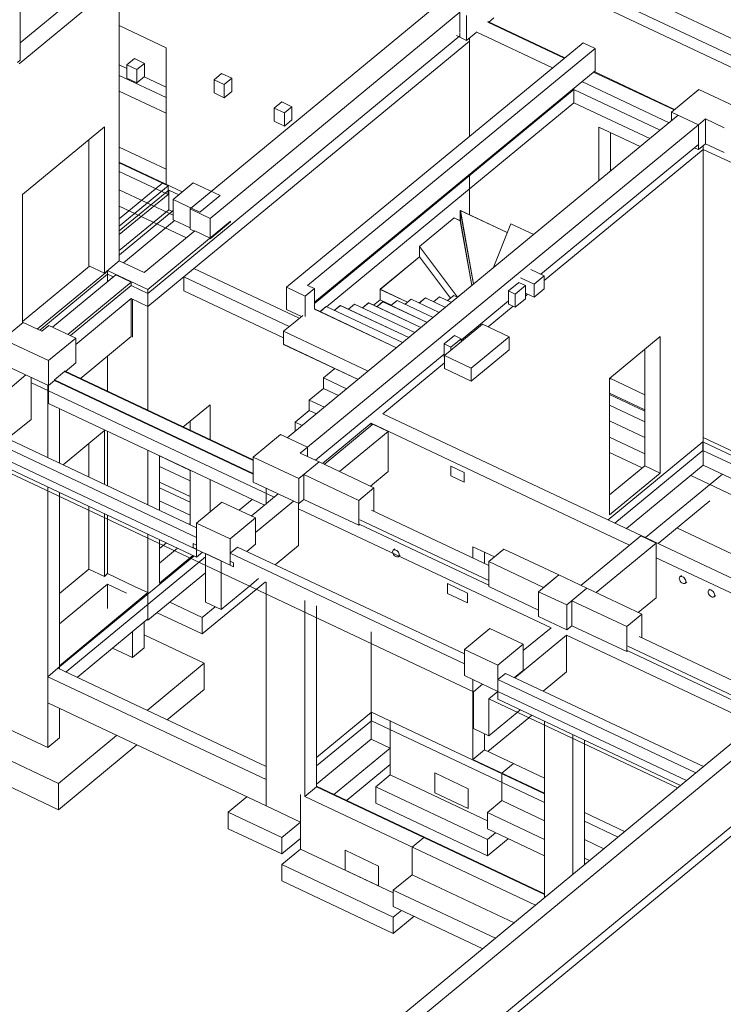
# Model space of a CAD drawing. Header units: millimetres. Extents: x 8507 to 240958, y -8745 to 78383.
# Tile 68 of 71: x 216420 to 224802, y 1010 to 12736. Entities that reach past the tile are written whole.
import ezdxf

# ---------------------------------------------------------------- set-up
doc = ezdxf.new("R2010")
doc.units = ezdxf.units.MM
for name, color, linetype, lineweight in [('A-DOOR', 31, 'Continuous', 9), ('A-FLOR', 192, 'Continuous', 5), ('A-FLOR-OTLN', 51, 'Continuous', 5), ('A-GENM', 13, 'Continuous', 5), ('A-WALL', 113, 'Continuous', 9), ('S-BEAM', 12, 'Continuous', 5), ('S-COLS', 52, 'Continuous', 5), ('S-FNDN', 32, 'Continuous', 9), ('S-STRS', 31, 'Continuous', 5)]:
    doc.layers.add(name, color=color, linetype=linetype, lineweight=lineweight)

# ---------------------------------------------------------------- blocks, each defined once
blk = doc.blocks.new('Porte 1Vtl - ME-P-130-3009695-3D R-1 variante')
at = {"layer": 'A-DOOR', "lineweight": 18}
for p, q in [((-38200, 4022), (-37714, 4423)), ((-37714, 4423), (-37678, 4452))]:
    blk.add_line(p, q, dxfattribs=at)
blk = doc.blocks.new('Porte 1Vtl - MI-p83_m-3009712-3D R-1 variante')
at = {"layer": 'A-DOOR', "lineweight": 18}
blk.add_line((-36363, 7398), (-36752, 7581), dxfattribs=at)
blk = doc.blocks.new('Porte 1Vtl - MI-p83_m-3009844-3D R-1 variante')
at = {"layer": 'A-DOOR', "lineweight": 18}
blk.add_line((-42072, 10795), (-42591, 10366), dxfattribs=at)
blk = doc.blocks.new('Escalier coulé sur place - ___-3037301-3D R-1 variante')
at = {"layer": 'S-STRS', "lineweight": 9}
for p, q in [((-39289, 8830), (-40267, 9291)), ((-40404, 9215), (-40497, 9139)), ((-40497, 9139), (-40634, 9026)), ((-40634, 9026), (-39627, 8551)), ((-40634, 8987), (-40634, 9026)), ((-40634, 8870), (-40634, 8987)), ((-40634, 8870), (-39747, 8452))]:
    blk.add_line(p, q, dxfattribs=at)
blk = doc.blocks.new('Escalier coulé sur place - ___-3036163-3D R-1 variante')
at = {"layer": 'S-STRS', "lineweight": 9}
for p, q in [((-37970, 10202), (-38529, 10465)), ((-38529, 10465), (-38373, 9585)), ((-38529, 10341), (-38529, 10465)), ((-38603, 10376), (-39015, 10036)), ((-38529, 10341), (-38603, 10376)), ((-38393, 9569), (-38529, 10341)), ((-37928, 10307), (-38138, 9779)), ((-37655, 10178), (-37928, 10307)), ((-39015, 10036), (-38561, 9430)), ((-39015, 10036), (-39015, 9912)), ((-39015, 9912), (-39484, 9525)), ((-38646, 9420), (-39015, 9912)), ((-39484, 9525), (-39158, 9372)), ((-39484, 9401), (-39484, 9525)), ((-39484, 9401), (-39562, 9336)), ((-39484, 9401), (-39350, 9338)), ((-39283, 9393), (-39356, 9333)), ((-38852, 9190), (-39283, 9393)), ((-39114, 9408), (-39187, 9348)), ((-38780, 9250), (-39114, 9408)), ((-38945, 9422), (-39018, 9362)), ((-38707, 9310), (-38945, 9422)), ((-38776, 9437), (-38849, 9377)), ((-38634, 9370), (-38776, 9437)), ((-38607, 9452), (-38680, 9392)), ((-38561, 9430), (-38607, 9452)), ((-40127, 9319), (-40200, 9259)), ((-39216, 8890), (-40127, 9319)), ((-39958, 9334), (-40031, 9274)), ((-39143, 8950), (-39958, 9334)), ((-39789, 9349), (-39862, 9289)), ((-39071, 9010), (-39789, 9349)), ((-39621, 9364), (-39693, 9303)), ((-38998, 9070), (-39621, 9364)), ((-39452, 9378), (-39524, 9318)), ((-38925, 9130), (-39452, 9378)), ((-40023, 8582), (-40159, 8470)), ((-40159, 8470), (-39883, 8340)), ((-40159, 8345), (-40159, 8470)), ((-40159, 8345), (-40328, 8206)), ((-39979, 8261), (-40159, 8345)), ((-40328, 8206), (-40148, 8121)), ((-40328, 8081), (-40328, 8206)), ((-40328, 8081), (-40497, 7942)), ((-40244, 8042), (-40328, 8081)), ((-40497, 7942), (-40413, 7903)), ((-40497, 7834), (-40497, 7942)), ((-41007, 7023), (-41165, 6893))]:
    blk.add_line(p, q, dxfattribs=at)
blk = doc.blocks.new('STR_RES-Dalle-Rectangulaire - Res 20x20-3067326-3D R-1 variante')
at = {"layer": 'A-GENM', "lineweight": 9}
for p, q in [((-37689, 9761), (-37530, 9686)), ((-37650, 9587), (-37810, 9662)), ((-37650, 9587), (-37530, 9686)), ((-37530, 9686), (-37530, 9530)), ((-37650, 9430), (-37650, 9587)), ((-37650, 9430), (-37530, 9530)), ((-37753, 9479), (-37650, 9430))]:
    blk.add_line(p, q, dxfattribs=at)
blk = doc.blocks.new('STR_RES-Dalle-Rectangulaire - Res 20x20-3068652-3D R-1 variante')
at = {"layer": 'A-GENM', "lineweight": 9}
for p, q in [((-40654, 11757), (-40745, 11682)), ((-40654, 11757), (-40534, 11700)), ((-40745, 11682), (-40745, 11526)), ((-40625, 11626), (-40745, 11682)), ((-40625, 11626), (-40534, 11700)), ((-40625, 11469), (-40625, 11626)), ((-40534, 11700), (-40534, 11544)), ((-40745, 11526), (-40625, 11469)), ((-40625, 11469), (-40534, 11544))]:
    blk.add_line(p, q, dxfattribs=at)
blk = doc.blocks.new('STR_RES-Dalle-Rectangulaire - Res 20x20-3088630-3D R-1 variante')
at = {"layer": 'A-GENM', "lineweight": 9}
for p, q in [((-38599, 8974), (-38720, 8875)), ((-38640, 8837), (-38519, 8937)), ((-38599, 8974), (-38519, 8937)), ((-38519, 8937), (-38519, 8901)), ((-38720, 8875), (-38720, 8719)), ((-38640, 8837), (-38720, 8875)), ((-38640, 8801), (-38640, 8837)), ((-38720, 8719), (-38717, 8718))]:
    blk.add_line(p, q, dxfattribs=at)
blk = doc.blocks.new('STR_RES-Dalle-Rectangulaire - Res 20x20-V5-3D R-1 variante')
at = {"layer": 'A-GENM', "lineweight": 9}
for p, q in [((-37833, 9606), (-37954, 9507)), ((-37954, 9507), (-37954, 9350)), ((-37874, 9469), (-37954, 9507)), ((-37874, 9469), (-37753, 9569)), ((-37833, 9606), (-37753, 9569)), ((-37753, 9569), (-37753, 9412)), ((-37874, 9313), (-37874, 9469)), ((-37874, 9313), (-37753, 9412)), ((-37954, 9350), (-37874, 9313))]:
    blk.add_line(p, q, dxfattribs=at)
blk = doc.blocks.new('STR_RES-Dalle-Rectangulaire - Nouvelle-3120867-3D R-1 variante')
at = {"layer": 'A-GENM', "lineweight": 9}
for p, q in [((-38717, 8737), (-38265, 9110)), ((-37946, 8960), (-38265, 9110)), ((-37946, 8960), (-38398, 8587)), ((-37946, 8803), (-37946, 8960)), ((-38398, 8430), (-37946, 8803)), ((-38717, 8581), (-38717, 8737)), ((-38717, 8737), (-38398, 8587)), ((-38398, 8430), (-38717, 8581)), ((-38398, 8587), (-38398, 8430))]:
    blk.add_line(p, q, dxfattribs=at)

msp = doc.modelspace()

# ---------------------------------------------------------------- linework, layer by layer
at = {"layer": 'A-FLOR', "lineweight": 9}
for p, q in [((222480.41, 13308.84), (225236.31, 12009.83)), ((222913.27, 12282.84), (221997.83, 12714.52)), ((221664.6, 12582.13), (221664.6, 12527.4)), ((221664.6, 12543.04), (217948.15, 9477.24)), ((217948.15, 9320.89), (221779.18, 12481.2)), ((217696.26, 12155.36), (217606.31, 12197.75)), ((224221.44, 11665.96), (223261.91, 12118.43)), ((217606.31, 12072.67), (218165.44, 11809.12)), ((218165.44, 11934.2), (217904, 12057.44)), ((219931.07, 9356.27), (223020.65, 11903.86)), ((223020.65, 11903.86), (224048.1, 11419.56)), ((223020.65, 11747.5), (223020.65, 11903.86)), ((223020.65, 11747.5), (220073.94, 9317.72)), ((223927.48, 11320.06), (223020.65, 11747.5)), ((222668.02, 9628.92), (224563.26, 11192.35)), ((224563.26, 11192.35), (224563.26, 11237.23)), ((224563.26, 11192.35), (230844.32, 8231.74)), ((218187.34, 10757.89), (217606.31, 11031.76)), ((217606.31, 10930.13), (218187.34, 10656.26)), ((217606.31, 10278.59), (218187.34, 10757.89)), ((218195.31, 10707.23), (217606.31, 10221.34)), ((218187.34, 10757.89), (218187.34, 10656.26)), ((218315.06, 10650.78), (218195.31, 10707.23)), ((218195.31, 10605.6), (218195.31, 10707.23)), ((221825.54, 4732.65), (209245.29, 10662.43)), ((218187.34, 10656.26), (217606.31, 10176.96)), ((218689.85, 10128.18), (218931.06, 10327.16)), ((217250.98, 9801.96), (216451.55, 9142.49)), ((216629.24, 9051.52), (217467.62, 9742.83)), ((217467.62, 9703.75), (216659.61, 9037.2)), ((217535.08, 9671.95), (217467.62, 9703.75)), ((217467.62, 9703.75), (217467.62, 9616.29)), ((217948.15, 9477.24), (217748.72, 9571.25)), ((217748.72, 9414.89), (217948.15, 9320.89)), ((217948.15, 9477.24), (217948.15, 9320.89)), ((222444.31, 9444.37), (222470.83, 9466.26)), ((222000.4, 9078.19), (222298.88, 9324.41)), ((220746.11, 8043.49), (221480.27, 8649.12)), ((216954.56, 8554.2), (219202.66, 7494.55)), ((216554.57, 8414.42), (219449.66, 7049.8)), ((216833.96, 8439.08), (219202.66, 7322.58)), ((223865.32, 8073.72), (223445.79, 8271.47)), ((223445.79, 8146.39), (223865.32, 7948.64)), ((220026.76, 7450.08), (220607.42, 7929.08)), ((218526.91, 6428.2), (215734.85, 7744.26)), ((224557.23, 7708.5), (223429.85, 6778.49)), ((228154.55, 6012.88), (224557.23, 7708.5)), ((224557.23, 7606.87), (224557.23, 7708.5)), ((223508.25, 6741.53), (224557.23, 7606.87)), ((224557.23, 7606.87), (228076.15, 5948.2)), ((218086.84, 7415.46), (218450.53, 7244.03)), ((219741.7, 6912.15), (222749.15, 5494.56)), ((220610.29, 6893.56), (222007.17, 6235.13)), ((220471.63, 6724.45), (222007.17, 6000.66)), ((218496.23, 6348.85), (216876.22, 5012.47)), ((216973.33, 4967.5), (218634.61, 6337.92)), ((217788.6, 5987.57), (217467.62, 6138.87)), ((216892.88, 5539.67), (217467.62, 6013.78)), ((217467.62, 6013.78), (217692.11, 5907.97)), ((222932.63, 5408.08), (225789.22, 4061.61)), ((223801.22, 5389.49), (225198.1, 4731.07)), ((223662.56, 5220.38), (225198.1, 4496.59)), ((216876.22, 5012.47), (219354.8, 3840.65)), ((216876.22, 5012.47), (216876.22, 5010.62)), ((216971.29, 4965.81), (216972.61, 4966.9)), ((224365.04, 3676.36), (222116.71, 4736.13)), ((224256.49, 3586.81), (222009.02, 4646.17)), ((220609.36, 4488.37), (219956.18, 3949.54)), ((222673.37, 3515.48), (220609.36, 4488.37)), ((220609.36, 4386.73), (220609.36, 4488.37)), ((219956.18, 3847.91), (220609.36, 4386.73)), ((220609.36, 4386.73), (222673.37, 3413.85)), ((219956.18, 3605.76), (222673.37, 2325)), ((223625.8, 3066.55), (223147.11, 3292.18)), ((223147.11, 3190.55), (223547.4, 3001.87))]:
    msp.add_line(p, q, dxfattribs=at)
at = {"layer": 'A-FLOR-OTLN', "lineweight": 9}
for p, q in [((218195.31, 10472.69), (218195.31, 10605.6)), ((218195.31, 10472.69), (217606.31, 9986.81)), ((217607.43, 9934.5), (218247.24, 10462.29)), ((218247.24, 10448.22), (218195.31, 10472.69)), ((218265.05, 10344.09), (217655.98, 9841.65))]:
    msp.add_line(p, q, dxfattribs=at)
at = {"layer": 'A-GENM', "lineweight": 18}
for p, q in [((221556.72, 7419.08), (221716.26, 7343.87)), ((221556.72, 7301.81), (221556.72, 7419.08)), ((221716.26, 7226.61), (221556.72, 7301.81)), ((221716.26, 7343.87), (221716.26, 7226.61)), ((218485.03, 6496.06), (218526.91, 6476.32)), ((218485.03, 6449.15), (218485.03, 6496.06)), ((218526.91, 6476.32), (218526.91, 6429.41)), ((218526.91, 6429.41), (218485.03, 6449.15)), ((220887.73, 6433.39), (220870.58, 6419.25)), ((220934.22, 6342.11), (220951.36, 6356.25)), ((218925.78, 6288.31), (218967.66, 6268.57)), ((218925.78, 6241.4), (218925.78, 6288.31)), ((218967.66, 6221.66), (218925.78, 6241.4)), ((218967.66, 6268.57), (218967.66, 6221.66)), ((224302.2, 6116.05), (224285.06, 6101.91)), ((221516.66, 6020.79), (221755.98, 5907.98)), ((221516.66, 5903.52), (221516.66, 6020.79)), ((224348.69, 6024.77), (224365.84, 6038.91)), ((221755.98, 5790.72), (221516.66, 5903.52)), ((221755.98, 5907.98), (221755.98, 5790.72)), ((224645.23, 5954.36), (224628.08, 5940.22)), ((224691.72, 5863.08), (224708.86, 5877.22)), ((221365.26, 3530.1), (221365.26, 3764.63)), ((221365.26, 3764.63), (221764.13, 3576.63)), ((221764.13, 3342.09), (221365.26, 3530.1)), ((221764.13, 3576.63), (221764.13, 3342.09)), ((220296.12, 2843.59), (220694.99, 2655.58)), ((220296.12, 2609.06), (220296.12, 2843.59)), ((220694.99, 2421.05), (220296.12, 2609.06)), ((220694.99, 2655.58), (220694.99, 2421.05))]:
    msp.add_line(p, q, dxfattribs=at)
for points in [[(220862.51, 6399.48, 0), (220863.87, 6408.95, 0), (220867.86, 6416.5, 0), (220874.2, 6421.61, 0), (220882.46, 6423.93, 0), (220892.08, 6423.3, 0), (220902.4, 6419.77, 0), (220912.72, 6413.57, 0), (220922.34, 6405.13, 0), (220930.61, 6395.02, 0), (220936.94, 6383.94, 0), (220940.93, 6372.63, 0), (220942.29, 6361.88, 0)], [(220942.29, 6361.88, 0), (220940.93, 6352.4, 0), (220936.94, 6344.85, 0), (220930.61, 6339.74, 0), (220922.34, 6337.43, 0), (220912.72, 6338.06, 0), (220902.4, 6341.59, 0), (220892.08, 6347.79, 0), (220882.46, 6356.23, 0), (220874.2, 6366.33, 0), (220867.86, 6377.42, 0), (220863.87, 6388.72, 0), (220862.51, 6399.48, 0)], [(224276.99, 6082.14, 0), (224278.35, 6091.61, 0), (224282.33, 6099.16, 0), (224288.67, 6104.27, 0), (224296.93, 6106.59, 0), (224306.55, 6105.96, 0), (224316.87, 6102.42, 0), (224327.2, 6096.23, 0), (224336.82, 6087.79, 0), (224345.08, 6077.68, 0), (224351.42, 6066.6, 0), (224355.4, 6055.29, 0), (224356.76, 6044.53, 0)], [(224356.76, 6044.53, 0), (224355.4, 6035.06, 0), (224351.42, 6027.51, 0), (224345.08, 6022.4, 0), (224336.82, 6020.08, 0), (224327.2, 6020.71, 0), (224316.87, 6024.25, 0), (224306.55, 6030.44, 0), (224296.93, 6038.88, 0), (224288.67, 6048.99, 0), (224282.33, 6060.07, 0), (224278.35, 6071.38, 0), (224276.99, 6082.14, 0)], [(224620.01, 5920.45, 0), (224621.37, 5929.93, 0), (224625.36, 5937.47, 0), (224631.7, 5942.58, 0), (224639.96, 5944.9, 0), (224649.58, 5944.27, 0), (224659.9, 5940.74, 0), (224670.22, 5934.54, 0), (224679.84, 5926.1, 0), (224688.1, 5915.99, 0), (224694.44, 5904.91, 0), (224698.43, 5893.6, 0), (224699.79, 5882.85, 0)], [(224699.79, 5882.85, 0), (224698.43, 5873.37, 0), (224694.44, 5865.82, 0), (224688.1, 5860.71, 0), (224679.84, 5858.4, 0), (224670.22, 5859.03, 0), (224659.9, 5862.56, 0), (224649.58, 5868.76, 0), (224639.96, 5877.2, 0), (224631.7, 5887.3, 0), (224625.36, 5898.39, 0), (224621.37, 5909.69, 0), (224620.01, 5920.45, 0)]]:
    msp.add_polyline3d(points, dxfattribs=at)
at = {"layer": 'A-WALL', "lineweight": 18}
for p, q in [((216427.61, 12254.1), (216427.61, 14005.26)), ((222745.75, 13527.72), (225296.58, 12325.38)), ((225236.31, 12150.55), (222588.97, 13398.39)), ((217606.31, 13195.41), (216412.35, 12210.48)), ((216427.61, 12460.91), (217244.94, 13135.15)), ((217606.31, 13195.41), (217606.31, 9865.06)), ((218450.53, 10483.34), (221425.28, 12937.28)), ((221664.6, 12824.48), (218689.85, 10370.53)), ((221664.6, 12589.94), (221664.6, 12824.48)), ((217606.31, 12665.66), (218165.44, 12402.11)), ((221997.64, 12706.54), (222907.19, 12277.82)), ((222768.46, 12163.43), (221858.95, 12592.13)), ((219598.18, 9549.3), (223130.41, 12461.88)), ((221779.18, 11347.69), (221779.18, 12518.51)), ((223273.98, 12394.18), (223130.41, 12461.88)), ((218165.44, 12402.11), (218165.44, 10776.03)), ((223273.98, 12394.18), (219850.34, 9571.14)), ((223273.98, 12128.38), (223273.98, 12394.18)), ((216394.45, 12226.74), (216427.61, 12254.1)), ((219931.07, 9371.91), (223273.98, 12128.38)), ((223255.89, 12113.46), (224215.56, 11661.11)), ((224156.64, 11509.1), (223117.16, 11999.07)), ((217606.31, 11885.05), (218165.44, 11621.49)), ((219608.06, 7756.87), (224265.21, 11598.66)), ((216451.55, 10655.82), (217428.42, 11461.67)), ((217428.42, 11461.67), (217428.42, 9718.32)), ((224504.53, 11485.86), (219847.38, 7644.06)), ((223318.8, 10817.94), (223318.8, 11458.41)), ((223318.8, 11458.41), (223812.88, 11225.52)), ((223457.49, 11393.04), (223457.49, 10932.35)), ((217244.94, 9804.8), (217244.94, 11310.31)), ((217606.31, 11219.36), (218165.44, 10955.81)), ((222629.19, 9704.31), (224504.53, 11251.33)), ((224563.26, 7432.03), (224563.26, 11237.23)), ((217606.31, 11039.58), (218357.27, 10685.61)), ((221779.18, 10413.44), (221779.18, 10895.81)), ((217606.31, 10711.23), (218247.24, 10409.13)), ((216451.55, 9123.87), (216451.55, 10655.82)), ((218450.53, 10240.99), (218450.53, 10483.34)), ((218689.85, 10370.53), (218450.53, 10483.34)), ((218931.06, 10334.98), (217948.15, 9524.15)), ((218689.85, 10370.53), (218689.85, 10128.18)), ((218931.06, 10327.16), (218925.03, 10330)), ((218931.06, 10334.98), (218931.06, 10327.16)), ((217903.36, 9725.05), (218506.37, 10222.48)), ((218450.53, 10240.99), (218500.34, 10217.51)), ((218689.85, 10136), (218506.37, 10222.48)), ((217606.31, 9865.06), (217428.42, 9718.32)), ((217606.31, 9865.06), (217903.36, 9725.05)), ((216451.55, 9142.49), (217250.98, 9801.96)), ((217467.62, 9742.83), (216629.46, 9051.42)), ((217428.42, 9718.32), (217244.94, 9804.8)), ((217461.59, 9745.68), (217467.62, 9742.83)), ((217948.15, 9524.15), (217467.62, 9750.65)), ((217467.62, 9742.83), (217467.62, 9616.29)), ((217467.62, 9616.29), (217467.62, 9742.83)), ((217948.15, 9524.15), (217948.15, 8078.05)), ((219822.53, 9443.55), (219598.18, 9549.3)), ((219598.18, 9549.3), (219598.18, 9283.5)), ((219822.53, 9443.55), (219931.07, 9533.09)), ((219850.34, 9571.14), (219931.07, 9533.09)), ((219931.07, 9533.09), (219931.07, 9290.74)), ((217764.67, 8953.95), (217764.67, 9407.37)), ((219822.53, 9201.2), (219822.53, 9443.55)), ((221678.48, 8920.05), (222243.93, 9386.5)), ((219598.18, 9283.5), (219775.13, 9200.09)), ((223445.79, 8464.63), (224048.8, 8962.07)), ((224048.8, 8962.07), (224048.8, 7335.98)), ((223865.32, 7422.46), (223865.32, 8810.71)), ((217467.62, 8304.55), (217467.62, 8729.58)), ((219943.89, 7489.14), (221478.11, 8754.75)), ((223445.79, 6838.54), (223445.79, 8464.63)), ((223457.49, 8461.37), (223445.79, 8451.72)), ((223457.49, 8474.28), (223457.49, 8461.37)), ((223457.49, 8461.37), (223865.32, 8269.14)), ((216754.19, 7521.75), (216754.19, 8382.88)), ((223865.32, 8089.36), (223445.79, 8287.11)), ((216892.88, 8106.42), (216892.88, 7456.38)), ((218364.42, 7881.84), (218689.85, 8150.3)), ((220746.11, 8043.49), (227027.17, 5082.87)), ((218526.91, 6568.92), (215631.14, 7933.86)), ((215825.3, 7959.59), (218526.91, 6686.17)), ((223685.61, 6478.15), (220607.42, 7929.08)), ((220607.42, 7929.08), (220607.42, 7903.22)), ((223445.79, 7958.76), (223865.32, 7761.01)), ((216936.16, 7435.98), (217428.42, 7842.07)), ((217428.42, 7842.07), (217428.42, 7203.95)), ((217467.62, 7185.47), (217467.62, 7835.51)), ((224563.26, 7760.38), (228196.77, 6047.7)), ((215631.14, 7699.33), (218526.91, 6334.39)), ((217244.94, 7290.43), (217244.94, 7690.71)), ((219847.38, 7644.06), (219847.38, 7534.63)), ((217948.15, 7609.01), (217948.15, 6958.97)), ((218086.84, 6893.6), (218086.84, 7543.64)), ((218450.53, 7369.12), (218086.84, 7540.55)), ((219986.33, 7469.13), (220640.47, 7160.8)), ((223445.79, 7076.38), (223865.32, 7422.46)), ((223646.96, 6676.15), (224563.26, 7432.03)), ((223865.32, 7422.46), (224048.8, 7335.98)), ((224563.26, 7432.03), (227943.47, 5838.75)), ((220459.56, 7011.57), (219805.42, 7319.9)), ((219805.42, 7319.9), (219805.42, 7022.83)), ((224048.8, 7335.98), (223445.79, 6838.54)), ((216754.19, 4927.44), (216754.19, 7169.97)), ((218086.84, 7227.84), (218450.53, 7056.41)), ((219354.8, 7157.07), (219354.8, 6971.54)), ((220459.56, 7011.57), (220640.47, 7160.8)), ((220607.42, 7188.5), (220607.42, 7177.32)), ((220640.47, 7160.8), (220640.47, 6879.37)), ((216892.88, 7104.6), (216892.88, 5041.85)), ((217244.94, 6193.02), (217244.94, 6938.65)), ((219805.42, 7022.83), (220459.56, 6714.5)), ((220459.56, 6714.5), (220459.56, 7011.57)), ((217428.42, 6852.17), (217428.42, 6106.53)), ((217467.62, 6138.87), (217467.62, 6833.69)), ((220610.32, 6893.58), (222007.17, 6235.17)), ((220471.63, 6724.45), (220459.56, 6714.5)), ((222007.17, 6055.38), (220471.63, 6779.17)), ((217948.15, 6607.19), (217948.15, 5584.02)), ((218086.84, 6026.78), (218086.84, 6541.82)), ((218925.78, 6380.91), (219016.23, 6455.53)), ((219016.23, 6455.53), (221717.85, 5182.1)), ((221818.78, 6323.96), (221818.78, 6459.05)), ((221818.78, 6459.05), (222075.18, 6338.2)), ((218086.84, 6264.62), (218300.69, 6441.02)), ((218484.16, 6354.54), (218086.84, 6026.78)), ((218526.91, 6334.39), (218526.91, 6428.2)), ((218599.28, 6394.09), (218526.91, 6334.39)), ((221717.85, 5064.85), (218925.78, 6380.91)), ((221957.47, 6393.68), (221957.47, 6258.59)), ((222007.17, 6282.1), (222188.07, 6431.33)), ((222188.07, 6431.33), (222842.21, 6123)), ((222661.31, 5973.76), (222007.17, 6282.1)), ((222007.17, 6282.1), (222007.17, 5985.03)), ((226888.48, 4968.46), (224001.77, 6329.13)), ((216892.88, 5902.59), (217244.94, 6193.02)), ((217428.42, 6106.53), (217244.94, 6193.02)), ((217428.42, 6106.53), (217467.62, 6138.87)), ((217948.15, 5584.02), (218634.61, 6150.3)), ((222661.31, 5973.76), (222842.21, 6123)), ((217467.62, 5722.78), (217467.62, 6013.78)), ((219354.8, 6037.97), (219354.8, 3373.28)), ((222007.17, 5985.03), (222601.01, 5705.11)), ((223177.26, 5965.07), (223831.4, 5656.74)), ((219817.48, 3483.54), (219817.48, 5819.88)), ((219956.18, 5754.51), (219956.18, 3597.95)), ((223650.5, 5507.5), (222996.36, 5815.84)), ((222996.36, 5815.84), (222996.36, 5518.76)), ((223650.5, 5507.5), (223831.4, 5656.74)), ((223831.4, 5656.74), (223831.4, 5375.3)), ((217903.36, 5562.71), (217903.36, 5253.31)), ((217948.15, 5584.02), (217936.09, 5589.71)), ((222996.36, 5518.76), (223650.5, 5210.43)), ((217764.67, 5138.9), (217764.67, 5448.3)), ((220607.42, 5447.54), (220607.42, 4168.76)), ((223650.5, 5210.43), (223650.5, 5507.5)), ((223801.25, 5389.51), (225198.1, 4731.1)), ((214313.13, 5218.1), (216754.19, 4067.49)), ((217525.99, 5251.41), (217764.67, 5138.9)), ((217903.36, 5253.31), (217764.67, 5138.9)), ((223662.56, 5220.38), (223650.5, 5210.43)), ((225198.1, 4551.32), (223662.56, 5275.1)), ((221717.85, 4924.13), (221717.85, 5064.85)), ((216754.19, 4067.49), (216754.19, 4927.44)), ((216892.88, 5041.85), (216892.88, 5004.75)), ((216892.88, 5004.59), (216892.88, 5002.76)), ((222116.71, 4876.85), (222207.16, 4951.46)), ((222207.16, 4951.46), (224564.05, 3840.53)), ((221818.78, 3926.11), (221818.78, 4876.56)), ((224473.6, 3765.91), (222116.71, 4876.85)), ((222116.71, 4876.85), (222116.71, 4642.31)), ((222116.71, 4642.31), (224292.67, 3616.66)), ((216892.88, 4533.72), (216892.88, 4181.9)), ((220834.77, 4389.94), (220834.77, 3741.06)), ((222673.37, 4379.93), (222673.37, 2280.86)), ((217816.41, -1725.77), (225100.8, 4283.31)), ((221957.47, 4232.67), (221957.47, 4040.53)), ((216892.88, 4181.9), (216754.19, 4067.49)), ((225260.35, 4208.1), (217855.35, -1900.46)), ((219956.18, 3631.53), (220607.42, 4168.76)), ((220607.42, 4168.76), (220834.77, 4061.59)), ((223008.42, 2557.25), (223008.42, 4221.67)), ((223147.11, 4156.63), (223147.11, 2671.66)), ((221957.47, 4040.53), (221818.78, 3926.11)), ((221957.47, 4040.53), (222673.37, 3703.08)), ((222673.37, 3523.3), (221818.78, 3926.11)), ((222162.99, 3763.87), (222301.69, 3878.28)), ((222162.99, 3763.87), (222162.99, 3435.52)), ((220834.77, 3741.06), (221991.14, 3196)), ((219956.18, 3597.95), (219817.48, 3483.54)), ((219956.18, 3597.95), (222673.37, 2317.18)), ((219765.63, 3507.98), (219765.63, 2859.11)), ((222562.7, 2189.56), (219817.48, 3483.54)), ((222162.99, 3435.52), (222673.37, 3194.96)), ((217855.35, -2682.23), (225187.98, 3366.64)), ((225267.76, 3321.22), (217874.82, -2777.39)), ((219354.8, 3373.28), (219765.63, 3179.63)), ((221232.55, 2996.32), (221093.86, 2881.91)), ((223147.11, 2971.66), (223378.54, 2862.57)), ((219765.63, 2859.11), (220870.74, 2338.21)), ((221093.86, 2553.57), (221093.86, 2881.91)), ((221093.86, 2553.57), (222309.4, 1980.61))]:
    msp.add_line(p, q, dxfattribs=at)
at = {"layer": 'S-BEAM', "lineweight": 9}
for p, q in [((218374.55, 9672.64), (218495.15, 9772.13)), ((218495.15, 9772.13), (219750.99, 9180.18)), ((217565.24, 9696.82), (216811.5, 9075.04)), ((217748.72, 9610.34), (217565.24, 9696.82)), ((219630.39, 9080.69), (218374.55, 9672.64)), ((218374.55, 9672.64), (218374.55, 9508.47)), ((216994.98, 8988.56), (217748.72, 9610.34)), ((217748.72, 9571.25), (217025.13, 8974.35)), ((217748.72, 9571.25), (217748.72, 9610.34)), ((218374.55, 9508.47), (219564.08, 8947.78)), ((217748.72, 9414.89), (217087.23, 8869.22)), ((217748.72, 8961.47), (217748.72, 9414.89)), ((217748.72, 8961.47), (217139.74, 8459.1)), ((216036.35, 8127.41), (216494.46, 8505.31)), ((216554.76, 7976.54), (216554.76, 8476.89)), ((216954.56, 8546.39), (216833.96, 8446.9)), ((216833.96, 8446.9), (219202.66, 7330.4)), ((216833.96, 8446.9), (216833.96, 8439.08)), ((219202.66, 7486.73), (216954.56, 8546.39)), ((216764.32, 8315.55), (216764.32, 8381.63)), ((216764.32, 8167.02), (216764.32, 8315.55)), ((219335.08, 6955.27), (216764.32, 8167.02)), ((216554.76, 7976.54), (216276.44, 7746.95)), ((220046.7, 7440.68), (220627.36, 7919.68)), ((220627.36, 7919.68), (220810.84, 7833.19)), ((220810.84, 7833.19), (220230.18, 7354.19)), ((220810.84, 7356.31), (220810.84, 7833.19)), ((220810.84, 7356.31), (220598.06, 7180.79)), ((219354.8, 7094.51), (219354.8, 7157.07)), ((219497.92, 7089.61), (219177.35, 6825.16)), ((219354.8, 6971.54), (219354.8, 7094.51)), ((219227.29, 6628.51), (219681.4, 7003.12)), ((219741.7, 6474.35), (219741.7, 6974.7)), ((223818.29, 6587.6), (223104.95, 5999.15)), ((224001.77, 6501.12), (223818.29, 6587.6)), ((219741.7, 6474.35), (219463.38, 6244.76)), ((223288.43, 5912.67), (224001.77, 6501.12)), ((224001.77, 5852.25), (224001.77, 6501.12)), ((218818.09, 6290.95), (218634.61, 6377.44)), ((218634.61, 6377.44), (218634.61, 5798.93)), ((218818.09, 5712.44), (218818.09, 6290.95)), ((217788.6, 5987.57), (217948.15, 5912.37)), ((219155.82, 5991.04), (218818.09, 5712.44)), ((219264.37, 6080.59), (219155.82, 5991.04)), ((216892.88, 5041.85), (217948.15, 5912.37)), ((217948.15, 5912.37), (217948.15, 5896.73)), ((217948.15, 5896.73), (217948.15, 5599.66)), ((218634.61, 5798.93), (218818.09, 5712.44)), ((224001.77, 5852.25), (223789, 5676.72)), ((217948.15, 5599.66), (217103.96, 4903.27)), ((222932.63, 5408.08), (222316.58, 4899.89)), ((222418.22, 5221.57), (222749.15, 5494.56)), ((222932.63, 4970.29), (222932.63, 5408.08)), ((216754.19, 4911.8), (216874.79, 5011.29)), ((219354.8, 3842.32), (216874.79, 5011.29)), ((216892.88, 5041.85), (216892.88, 5026.21)), ((216892.88, 5026.21), (216892.88, 5004.75)), ((216892.88, 5004.59), (216892.88, 5002.76)), ((222932.63, 4970.29), (222654.31, 4740.7)), ((216754.19, 4599.09), (216754.19, 4911.8)), ((216754.19, 4911.8), (219354.8, 3685.99)), ((221825.54, 4732.65), (221934.1, 4822.2)), ((221825.54, 4732.65), (221825.54, 4294.86)), ((222116.71, 4735.01), (222009.02, 4646.17)), ((216754.19, 4599.09), (219354.8, 3373.28)), ((222009.02, 4208.38), (222009.02, 4646.17)), ((222346.75, 4486.98), (222009.02, 4208.38)), ((222382.93, 4516.83), (222346.75, 4486.98)), ((221825.54, 4294.86), (222009.02, 4208.38)), ((219354.8, 3685.99), (219354.8, 3373.28))]:
    msp.add_line(p, q, dxfattribs=at)
at = {"layer": 'S-COLS', "lineweight": 9}
for p, q in [((218689.85, 7728.45), (218689.85, 8150.3)), ((218450.53, 7952.88), (218450.53, 7841.25)), ((218450.53, 7372.21), (218450.53, 6722.17)), ((218689.85, 6875.32), (218689.85, 7259.4))]:
    msp.add_line(p, q, dxfattribs=at)
at = {"layer": 'S-FNDN', "lineweight": 18}
for p, q in [((221744.38, 12786.87), (221744.38, 12489.8)), ((222070, 12758.42), (222003.67, 12703.7)), ((221858.95, 12584.31), (221744.38, 12489.8)), ((221744.38, 12489.8), (221622.39, 12547.3)), ((224511.07, 11904.88), (224185.44, 11636.26)), ((225053.86, 11649.03), (224511.07, 11904.88)), ((224185.44, 11636.26), (224504.53, 11485.86)), ((224185.44, 11636.26), (224185.44, 11532.86)), ((224504.53, 11485.86), (224588.95, 11555.5)), ((224588.95, 11555.5), (224812.66, 11450.06)), ((224588.95, 11555.5), (224588.95, 11258.43)), ((224504.53, 11485.86), (224504.53, 11188.79)), ((224588.95, 11258.43), (224504.53, 11188.79)), ((224812.66, 11152.98), (224588.95, 11258.43)), ((224504.53, 11188.79), (224456.29, 11211.53)), ((218488.44, 10793.81), (218247.24, 10594.84)), ((218807.53, 10643.4), (218488.44, 10793.81)), ((218247.24, 10594.84), (218566.33, 10444.43)), ((218247.24, 10594.84), (218247.24, 10352.49)), ((218566.33, 10444.43), (218807.53, 10643.4)), ((217606.31, 10517.12), (218406.39, 10140)), ((218450.53, 10256.66), (218247.24, 10352.49)), ((216460.35, 9131.13), (216219.14, 8932.15)), ((216683.71, 9025.84), (216460.35, 9131.13)), ((216768.13, 9095.48), (216683.71, 9025.84)), ((217087.23, 8945.08), (216768.13, 9095.48)), ((216219.14, 8932.15), (216761.6, 8676.46)), ((216761.6, 8676.46), (217087.23, 8945.08)), ((217087.23, 8648), (217087.23, 8945.08)), ((216761.6, 8379.39), (216219.14, 8635.08)), ((216761.6, 8379.39), (216761.6, 8676.46)), ((217087.23, 8648), (216960.6, 8543.54)), ((216833.96, 8439.08), (216761.6, 8379.39)), ((219528.29, 7794.47), (219202.66, 7525.85)), ((219847.38, 7644.06), (219528.29, 7794.47)), ((223445.79, 7764.65), (223865.32, 7566.9)), ((219762.96, 7574.42), (219847.38, 7644.06)), ((219202.66, 7525.85), (219745.12, 7270.16)), ((219202.66, 7525.85), (219202.66, 7228.78)), ((219986.33, 7469.13), (219762.96, 7574.42)), ((219745.12, 7270.16), (219986.33, 7469.13)), ((223874.32, 6568.99), (224790.62, 7324.87)), ((224413.52, 7308.5), (227793.72, 5715.22)), ((218086.84, 7161.39), (218450.53, 6989.97)), ((219745.12, 6973.09), (219202.66, 7228.78)), ((219745.12, 7270.16), (219745.12, 6973.09)), ((218086.84, 7005.04), (218450.53, 6833.61)), ((218828.42, 6989.63), (218526.91, 6740.91)), ((219227.29, 6801.62), (218828.42, 6989.63)), ((219805.42, 7022.83), (219745.12, 6973.09)), ((224025.09, 6497.92), (224640.87, 7005.9)), ((218925.78, 6552.9), (219227.29, 6801.62)), ((219227.29, 6801.62), (219227.29, 6488.91)), ((218450.53, 6737.82), (218438.46, 6727.86)), ((218526.91, 6740.91), (218925.78, 6552.9)), ((218526.91, 6740.91), (218526.91, 6428.2)), ((224248.86, 6682.52), (227250.94, 5267.47)), ((218167.08, 6504), (218086.84, 6437.8)), ((218925.78, 6552.9), (218925.78, 6240.19)), ((219227.29, 6488.91), (219124.79, 6404.36)), ((218925.78, 6240.19), (218526.91, 6428.2)), ((222842.21, 6123), (222601.01, 5924.02)), ((223177.26, 5965.07), (222842.21, 6123)), ((219347.5, 6041.41), (218594.35, 5420.11)), ((222601.01, 5924.02), (222936.05, 5766.09)), ((222601.01, 5924.02), (222601.01, 5626.95)), ((222936.05, 5766.09), (223177.26, 5965.07)), ((218594.35, 5615.55), (218207.44, 5797.92)), ((222936.05, 5766.09), (222936.05, 5469.02)), ((218056.67, 5673.55), (218594.35, 5420.11)), ((218594.35, 5615.55), (218750.45, 5744.33)), ((218594.35, 5420.11), (218594.35, 5615.55)), ((222936.05, 5469.02), (222601.01, 5626.95)), ((222996.36, 5518.76), (222936.05, 5469.02)), ((218618.28, 5072.67), (217903.36, 5409.65)), ((222019.35, 5485.56), (221717.85, 5236.84)), ((222418.22, 5297.55), (222019.35, 5485.56)), ((222116.71, 5048.83), (222418.22, 5297.55)), ((222418.22, 5297.55), (222418.22, 4984.85)), ((221717.85, 5236.84), (222116.71, 5048.83)), ((221717.85, 5236.84), (221717.85, 5064.85)), ((217937.22, 4510.85), (218618.28, 5072.67)), ((218618.28, 5072.67), (218618.28, 4759.96)), ((222116.71, 5048.83), (222116.71, 4876.85)), ((214029.71, 4984.3), (216881.61, 3640.05)), ((222418.22, 4984.85), (222315.72, 4900.29)), ((222116.71, 4736.13), (221717.85, 4924.13)), ((218618.28, 4759.96), (218178.19, 4396.92)), ((216881.61, 3327.34), (214029.71, 4671.6)), ((216881.61, 3640.05), (217575.12, 4212.14)), ((217816.36, 4098.44), (216881.61, 3327.34)), ((220157.62, 3502.99), (220834.77, 4061.59)), ((220308.39, 3431.93), (220834.77, 3866.15)), ((216881.61, 3640.05), (216881.61, 3327.34)), ((220662.91, 3599.29), (220834.77, 3741.06)), ((220662.91, 3403.85), (220662.91, 3599.29)), ((220662.91, 3599.29), (221991.14, 2973.23)), ((219127.44, 3480.45), (218904.33, 3296.39)), ((220662.91, 3403.85), (221991.14, 2777.78)), ((221991.14, 3293.75), (222162.99, 3435.52)), ((218904.33, 3296.39), (219542.52, 2995.58)), ((218904.33, 3100.95), (218904.33, 3296.39)), ((221991.14, 3098.31), (221991.14, 3293.75)), ((221991.14, 3293.75), (222673.37, 2972.18)), ((219542.52, 2995.58), (219765.63, 3179.63)), ((219542.52, 2800.14), (218904.33, 3100.95)), ((221991.14, 3098.31), (222673.37, 2776.74)), ((222087.63, 3052.83), (221991.14, 2973.23)), ((219542.52, 2995.58), (219542.52, 2800.14)), ((219542.52, 2800.14), (219765.63, 2984.19)), ((221991.14, 2777.78), (222238.4, 2981.76)), ((221991.14, 2973.23), (221991.14, 2777.78)), ((219542.52, 2675.05), (219765.63, 2859.11)), ((223147.11, 2748.88), (223206.68, 2720.8)), ((219542.52, 2479.61), (219542.52, 2675.05)), ((219542.52, 2675.05), (220870.74, 2048.99)), ((220870.74, 1853.54), (219542.52, 2479.61)), ((220870.74, 2369.51), (221093.86, 2553.57)), ((220870.74, 2174.07), (220870.74, 2369.51)), ((220870.74, 2369.51), (222086.28, 1796.56)), ((221935.51, 1672.18), (220870.74, 2174.07)), ((220967.24, 2128.59), (220870.74, 2048.99)), ((220870.74, 1853.54), (221118.01, 2057.52)), ((220870.74, 2048.99), (220870.74, 1853.54))]:
    msp.add_line(p, q, dxfattribs=at)
at = {"layer": 'S-STRS', "lineweight": 9}
for p, q in [((222227.92, 10201.92), (221669.01, 10465.37)), ((221669.01, 10465.37), (221824.29, 9585.08)), ((221669.01, 10340.82), (221669.01, 10465.37)), ((221594.44, 10375.97), (221182.74, 10036.35)), ((221669.01, 10340.82), (221594.44, 10375.97)), ((221805.11, 9569.26), (221669.01, 10340.82)), ((222269.72, 10306.76), (222059.31, 9778.96)), ((222542.99, 10177.96), (222269.72, 10306.76)), ((221182.74, 10036.35), (221636.65, 9430.3)), ((221182.74, 10036.35), (221182.74, 9911.8)), ((221182.74, 9911.8), (220714.04, 9525.17)), ((221551.24, 9419.8), (221182.74, 9911.8)), ((220714.04, 9525.17), (221039.86, 9371.59)), ((220714.04, 9400.62), (220714.04, 9525.17)), ((220714.04, 9400.62), (220635.63, 9335.94)), ((220714.04, 9400.62), (220847.71, 9337.62)), ((220914.82, 9392.98), (220842.06, 9332.96)), ((221345.39, 9190.03), (220914.82, 9392.98)), ((221083.67, 9407.72), (221010.9, 9347.7)), ((221418.16, 9250.06), (221083.67, 9407.72)), ((221252.51, 9422.46), (221179.74, 9362.44)), ((221490.92, 9310.08), (221252.51, 9422.46)), ((221421.35, 9437.2), (221348.59, 9377.17)), ((221563.69, 9370.11), (221421.35, 9437.2)), ((221590.2, 9451.94), (221517.43, 9391.91)), ((221636.45, 9430.13), (221590.2, 9451.94)), ((220908.81, 8829.88), (219931.07, 9290.74)), ((220070.61, 9319.29), (219997.84, 9259.27)), ((220981.57, 8889.91), (220070.61, 9319.29)), ((220239.45, 9334.03), (220166.69, 9274.01)), ((221054.33, 8949.93), (220239.45, 9334.03)), ((220408.29, 9348.77), (220335.53, 9288.74)), ((221127.1, 9009.96), (220408.29, 9348.77)), ((220577.14, 9363.51), (220504.37, 9303.48)), ((221199.86, 9069.98), (220577.14, 9363.51)), ((220745.98, 9378.25), (220673.22, 9318.22)), ((221272.63, 9130.01), (220745.98, 9378.25)), ((219793.22, 9215.02), (219701.01, 9138.95)), ((219701.01, 9138.95), (219564.08, 9025.99)), ((219564.08, 9025.99), (220571.12, 8551.31)), ((219564.08, 8986.9), (219564.08, 9025.99)), ((219564.08, 8869.63), (219564.08, 8986.9)), ((219564.08, 8869.63), (220450.5, 8451.81)), ((220174.5, 8581.91), (220038.67, 8469.86)), ((220038.67, 8469.86), (220314.67, 8339.76)), ((220038.67, 8345.31), (220038.67, 8469.86)), ((220038.67, 8345.31), (219869.83, 8206.03)), ((220218.59, 8260.51), (220038.67, 8345.31)), ((219869.83, 8206.03), (220049.75, 8121.22)), ((219869.83, 8081.49), (219869.83, 8206.03)), ((219869.83, 8081.49), (219700.99, 7942.2)), ((219953.67, 8041.97), (219869.83, 8081.49)), ((219700.99, 7942.2), (219784.83, 7902.68)), ((219700.99, 7833.52), (219700.99, 7942.2)), ((219190.89, 7023.24), (219033.16, 6893.12))]:
    msp.add_line(p, q, dxfattribs=at)

# ---------------------------------------------------------------- block references
at = {"layer": 'A-DOOR', "lineweight": 18}
for name in ['Porte 1Vtl - MI-p83_m-3009844-3D R-1 variante', 'Porte 1Vtl - MI-p83_m-3009712-3D R-1 variante', 'Porte 1Vtl - ME-P-130-3009695-3D R-1 variante']:
    msp.add_blockref(name, (260197.68, 0), dxfattribs=at)
at = {"layer": 'A-GENM', "lineweight": 9}
for name, p in [('STR_RES-Dalle-Rectangulaire - Res 20x20-3068652-3D R-1 variante', (258440.78, 515.46)), ('STR_RES-Dalle-Rectangulaire - Res 20x20-3068652-3D R-1 variante', (259479.72, 338.41)), ('STR_RES-Dalle-Rectangulaire - Res 20x20-3068652-3D R-1 variante', (260197.68, 0)), ('STR_RES-Dalle-Rectangulaire - Res 20x20-3067326-3D R-1 variante', (260197.68, 0)), ('STR_RES-Dalle-Rectangulaire - Res 20x20-V5-3D R-1 variante', (260197.68, 0)), ('STR_RES-Dalle-Rectangulaire - Nouvelle-3120867-3D R-1 variante', (260197.68, 0)), ('STR_RES-Dalle-Rectangulaire - Res 20x20-3088630-3D R-1 variante', (260197.68, 0))]:
    msp.add_blockref(name, p, dxfattribs=at)
at = {"layer": 'S-STRS', "lineweight": 9}
for name in ['Escalier coulé sur place - ___-3036163-3D R-1 variante', 'Escalier coulé sur place - ___-3037301-3D R-1 variante']:
    msp.add_blockref(name, (260197.68, 0), dxfattribs=at)

doc.saveas('drawing.dxf')
